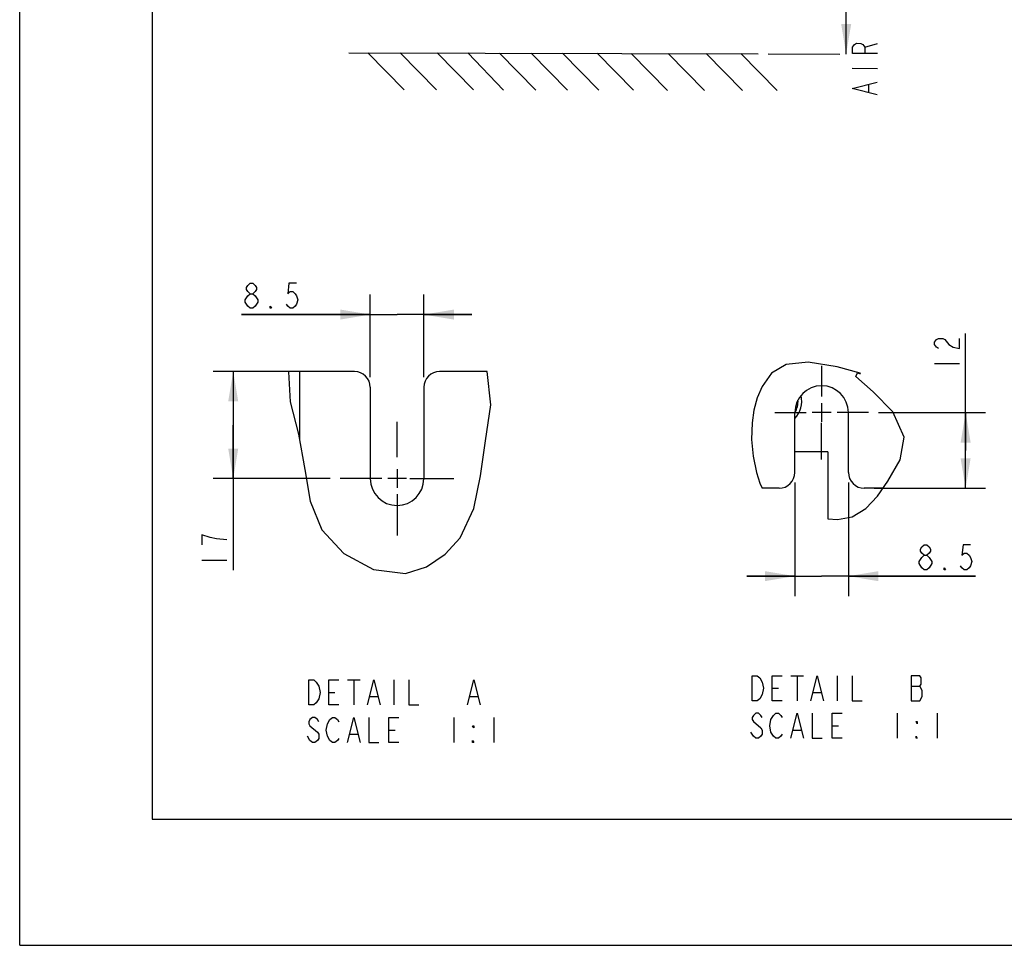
# Model space of a CAD drawing. Header units: inches. Extents: x 0 to 117, y 0 to 83.
# Tile 1 of 83: x 0 to 31, y 0 to 29. Entities that reach past the tile are written whole.
import ezdxf

# ---------------------------------------------------------------- set-up
doc = ezdxf.new("R2010")
doc.units = ezdxf.units.IN
doc.header["$LTSCALE"] = 6.431102
doc.header["$MEASUREMENT"] = 0
doc.linetypes.add('CENTER', pattern=[0.6, 0.375, -0.075, 0.075, -0.075])
doc.layers.get('0').update_dxf_attribs({"linetype": 'CONTINUOUS'})
doc.layers.add('02___PRT_ALL_AXES', color=7, linetype='CONTINUOUS')
doc.styles.get("Standard").update_dxf_attribs({"font": 'txt', "width": 0.8})
doc.dimstyles.new('DIMSTYLE_1', dxfattribs={"dimtxt": 0.78125, "dimasz": 0.9375, "dimexe": 0.18, "dimexo": 0.0625, "dimgap": 0.09, "dimtad": 1, "dimdec": 0, "dimzin": 4, "dimdsep": 46, "dimtxsty": 'STANDARD', "dimblk": '_FILLED', "dimblk1": '_FILLED', "dimblk2": '_FILLED', "dimcen": 0.09, "dimadec": 0, "dimazin": 0, "dimtfac": 1, "dimtdec": 0, "dimtofl": 0, "dimtmove": 0, "dimatfit": 3, "dimldrblk": '_FILLED', "dimfxl": 1, "dimtolj": 1, "dimtzin": 4, "dimarcsym": 0})
doc.dimstyles.new('DIMSTYLE_2', dxfattribs={"dimtxt": 0.78125, "dimasz": 0.9375, "dimexe": 0.18, "dimexo": 0.0625, "dimgap": 0.09, "dimtad": 1, "dimlfac": 0.2, "dimzin": 4, "dimdsep": 46, "dimtxsty": 'STANDARD', "dimblk": '_FILLED', "dimblk1": '_FILLED', "dimblk2": '_FILLED', "dimcen": 0.09, "dimadec": 0, "dimazin": 0, "dimtfac": 1, "dimtofl": 0, "dimtmove": 0, "dimatfit": 3, "dimldrblk": '_FILLED', "dimfxl": 1, "dimtolj": 1, "dimtzin": 4, "dimarcsym": 0})

# ---------------------------------------------------------------- blocks, each defined once
blk = doc.blocks.new('_FILLED')
at = {"color": 0, "linetype": 'BYBLOCK'}
blk.add_solid([(0, 0), (-1, 0.167), (-1, -0.167)], dxfattribs=at)
blk = doc.blocks.new('*D1')
at = {"color": 7, "linetype": 'CONTINUOUS'}
for p, q in [((22.433, 34.439), (25.637, 34.431)), ((25.832, 34.431), (25.823, 31.127)), ((25.815, 27.824), (25.823, 31.127)), ((23.379, 27.83), (25.619, 27.824))]:
    blk.add_line(p, q, dxfattribs=at)
at = {"color": 7, "linetype": 'CONTINUOUS', "xscale": 0.9375, "yscale": 0.9375, "zscale": 0.9375}
for p, rotation in [((25.832, 34.431), 89.8519492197), ((25.815, 27.824), 269.8519492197)]:
    blk.add_blockref('_FILLED', p, dxfattribs=dict(at, rotation=rotation))
blk = doc.blocks.new('*D8')
at = {"color": 7, "linetype": 'CONTINUOUS'}
for p, q in [((10.951, 17.735), (10.951, 20.315)), ((12.624, 17.735), (12.624, 20.315)), ((10.951, 19.69), (6.927, 19.69)), ((6.927, 19.69), (11.788, 19.69)), ((14.124, 19.69), (11.788, 19.69)), ((12.624, 19.69), (14.124, 19.69))]:
    blk.add_line(p, q, dxfattribs=at)
at = {"color": 7, "linetype": 'CONTINUOUS', "xscale": 0.9375, "yscale": 0.9375, "zscale": 0.9375}
blk.add_blockref('_FILLED', (10.951, 19.69), dxfattribs=at)
at = {"color": 7, "linetype": 'CONTINUOUS', "xscale": 0.9375, "yscale": 0.9375, "zscale": 0.9375, "rotation": 180}
blk.add_blockref('_FILLED', (12.624, 19.69), dxfattribs=at)
blk = doc.blocks.new('*D9')
at = {"color": 7, "linetype": 'CONTINUOUS'}
for p, q in [((8.424, 17.914), (6.045, 17.914)), ((6.67, 17.914), (6.67, 16.241)), ((6.67, 14.568), (6.67, 16.241)), ((6.67, 16.241), (6.67, 11.715)), ((9.697, 14.568), (6.045, 14.568))]:
    blk.add_line(p, q, dxfattribs=at)
at = {"color": 7, "linetype": 'CONTINUOUS', "xscale": 0.9375, "yscale": 0.9375, "zscale": 0.9375}
for p, rotation in [((6.67, 17.914), 90), ((6.67, 14.568), 270)]:
    blk.add_blockref('_FILLED', p, dxfattribs=dict(at, rotation=rotation))
blk = doc.blocks.new('*D10')
at = {"color": 7, "linetype": 'CONTINUOUS'}
for p, q in [((24.214, 14.448), (24.214, 10.899)), ((25.887, 14.448), (25.887, 10.899)), ((24.214, 11.524), (22.714, 11.524)), ((22.714, 11.524), (25.05, 11.524)), ((29.857, 11.524), (25.05, 11.524)), ((25.887, 11.524), (29.857, 11.524))]:
    blk.add_line(p, q, dxfattribs=at)
at = {"color": 7, "linetype": 'CONTINUOUS', "xscale": 0.9375, "yscale": 0.9375, "zscale": 0.9375}
blk.add_blockref('_FILLED', (24.214, 11.524), dxfattribs=at)
at = {"color": 7, "linetype": 'CONTINUOUS', "xscale": 0.9375, "yscale": 0.9375, "zscale": 0.9375, "rotation": 180}
blk.add_blockref('_FILLED', (25.887, 11.524), dxfattribs=at)
blk = doc.blocks.new('*D11')
at = {"color": 7, "linetype": 'CONTINUOUS'}
for p, q in [((29.548, 15.449), (29.548, 19.104)), ((26.824, 16.63), (30.173, 16.63)), ((29.548, 16.63), (29.548, 15.449)), ((29.548, 14.268), (29.548, 15.449)), ((26.692, 14.268), (30.173, 14.268))]:
    blk.add_line(p, q, dxfattribs=at)
at = {"color": 7, "linetype": 'CONTINUOUS', "xscale": 0.9375, "yscale": 0.9375, "zscale": 0.9375}
for p, rotation in [((29.548, 16.63), 90), ((29.548, 14.268), 270)]:
    blk.add_blockref('_FILLED', p, dxfattribs=dict(at, rotation=rotation))

msp = doc.modelspace()

# ---------------------------------------------------------------- linework, layer by layer
at = {"color": 7, "linetype": 'CONTINUOUS'}
for p, q in [((0, 0), (0, 82.677)), ((4.134, 78.74), (4.134, 3.937)), ((26.401, 28.04), (26.792, 28.156)), ((10.283, 27.864), (23.066, 27.831)), ((10.878, 27.859), (12.014, 26.701)), ((11.885, 27.859), (13.021, 26.701)), ((13.043, 27.859), (14.179, 26.701)), ((13.998, 27.862), (15.114, 26.694)), ((14.984, 27.852), (16.12, 26.694)), ((15.98, 27.852), (17.116, 26.694)), ((16.954, 27.852), (18.09, 26.694)), ((18.036, 27.852), (19.173, 26.694)), ((19.097, 27.841), (20.233, 26.683)), ((20.255, 27.841), (21.391, 26.683)), ((21.446, 27.841), (22.582, 26.683)), ((22.528, 27.841), (23.664, 26.683)), ((26.009, 27.377), (26.79, 27.375)), ((26.528, 26.633), (26.528, 26.868)), ((7.044, 20.081), (7.044, 20.146)), ((24.628, 18.202), (23.947, 18.13)), ((25.536, 18.056), (24.628, 18.202)), ((28.572, 18.166), (29.353, 18.166)), ((8.405, 17.914), (8.397, 17.905)), ((8.397, 17.905), (8.448, 16.97)), ((10.459, 17.914), (8.405, 17.914)), ((8.737, 17.914), (8.737, 15.818)), ((14.599, 17.914), (13.117, 17.914)), ((14.72, 16.877), (14.599, 17.914)), ((23.489, 17.859), (23.19, 17.447)), ((23.947, 18.13), (23.489, 17.859)), ((26.249, 17.862), (25.536, 18.056)), ((26.12, 17.754), (26.166, 17.874)), ((26.166, 17.874), (26.199, 17.865)), ((26.199, 17.865), (26.233, 17.855)), ((26.233, 17.855), (26.266, 17.846)), ((26.266, 17.846), (26.249, 17.862)), ((26.655, 17.276), (26.12, 17.754)), ((10.951, 17.422), (10.951, 14.568)), ((12.624, 17.422), (12.624, 14.568)), ((23.19, 17.447), (23.039, 17.089)), ((27.277, 16.649), (26.655, 17.276)), ((8.448, 16.97), (8.712, 15.957)), ((23.039, 17.089), (22.936, 16.704)), ((14.553, 15.749), (14.72, 16.877)), ((22.936, 16.704), (22.876, 16.308)), ((24.214, 14.76), (24.214, 16.63)), ((25.887, 14.76), (25.887, 16.63)), ((27.626, 15.865), (27.277, 16.649)), ((22.876, 16.308), (22.86, 15.789)), ((8.712, 15.957), (8.904, 14.856)), ((14.398, 14.653), (14.553, 15.749)), ((22.86, 15.789), (22.909, 15.274)), ((27.5, 15.153), (27.626, 15.865)), ((25.247, 15.4), (24.214, 15.4)), ((25.247, 15.4), (25.247, 13.311)), ((22.909, 15.274), (23.019, 14.755)), ((27.12, 14.485), (27.5, 15.153)), ((8.904, 14.856), (9.073, 13.861)), ((14.186, 13.636), (14.398, 14.653)), ((23.019, 14.755), (23.122, 14.422)), ((26.794, 14.024), (27.12, 14.485)), ((23.122, 14.422), (23.193, 14.268)), ((23.722, 14.268), (23.193, 14.268)), ((26.967, 14.268), (26.379, 14.268)), ((9.073, 13.861), (9.443, 12.967)), ((26.43, 13.633), (26.794, 14.024)), ((13.754, 12.724), (14.186, 13.636)), ((26.009, 13.374), (26.43, 13.633)), ((25.247, 13.311), (25.542, 13.289)), ((25.542, 13.289), (26.009, 13.374)), ((9.443, 12.967), (10.13, 12.229)), ((5.694, 12.809), (5.694, 12.497)), ((13.292, 12.209), (13.754, 12.724)), ((5.694, 12.028), (6.475, 12.028)), ((10.13, 12.229), (11.05, 11.728)), ((12.71, 11.816), (13.292, 12.209)), ((11.05, 11.728), (12.05, 11.611)), ((12.05, 11.611), (12.71, 11.816)), ((24.092, 8.414), (24.482, 8.414)), ((24.287, 8.414), (24.287, 7.633)), ((25.537, 8.414), (25.537, 7.633)), ((10.24, 8.283), (10.631, 8.283)), ((10.435, 8.283), (10.435, 7.502)), ((11.685, 8.283), (11.685, 7.502)), ((23.506, 8.024), (23.701, 8.024)), ((27.842, 8.089), (28.115, 8.089)), ((9.654, 7.892), (9.849, 7.892)), ((10.943, 7.762), (11.177, 7.762)), ((14.068, 7.762), (14.302, 7.762)), ((24.795, 7.893), (25.029, 7.893)), ((13.56, 7.111), (13.56, 6.33)), ((14.81, 7.111), (14.81, 6.33)), ((27.412, 7.242), (27.412, 6.461)), ((28.662, 7.242), (28.662, 6.461)), ((9.068, 6.851), (9.302, 6.655)), ((25.381, 6.852), (25.576, 6.852)), ((9.068, 6.395), (8.99, 6.525)), ((10.318, 6.59), (10.552, 6.59)), ((11.529, 6.72), (11.724, 6.72)), ((22.92, 6.526), (22.842, 6.656)), ((24.17, 6.721), (24.404, 6.721)), ((4.134, 3.937), (112.795, 3.937)), ((0, 0), (116.929, 0))]:
    msp.add_line(p, q, dxfattribs=at)
for points in [[(26.791, 27.843), (26.01, 27.845), (26.011, 28.041), (26.076, 28.119), (26.141, 28.158), (26.271, 28.157), (26.336, 28.118), (26.401, 28.04), (26.401, 27.844)], [(26.788, 26.554), (26.007, 26.752), (26.789, 26.945)], [(7.2, 20.341), (7.122, 20.406), (7.083, 20.472), (7.083, 20.537), (7.122, 20.602), (7.2, 20.667), (7.279, 20.667), (7.357, 20.602), (7.396, 20.537), (7.396, 20.472), (7.357, 20.406), (7.279, 20.341)], [(8.646, 20.667), (8.411, 20.667), (8.372, 20.341), (8.45, 20.406), (8.529, 20.406), (8.607, 20.341), (8.646, 20.276), (8.685, 20.146), (8.646, 20.016), (8.607, 19.951), (8.529, 19.886), (8.45, 19.886), (8.372, 19.951), (8.333, 20.016)], [(7.044, 20.146), (7.122, 20.276), (7.2, 20.341), (7.279, 20.341), (7.357, 20.276)], [(7.2, 19.886), (7.122, 19.951), (7.044, 20.081)], [(7.357, 20.276), (7.435, 20.146), (7.435, 20.081), (7.357, 19.951)], [(7.357, 19.951), (7.279, 19.886), (7.2, 19.886)], [(7.864, 19.886), (7.825, 19.886), (7.825, 19.951), (7.864, 19.886)], [(28.702, 18.635), (28.637, 18.674), (28.572, 18.752), (28.572, 18.83), (28.637, 18.908), (28.702, 18.947), (28.832, 18.947), (28.897, 18.908)], [(28.897, 18.908), (29.027, 18.752), (29.158, 18.674), (29.353, 18.635), (29.353, 18.947)], [(6.475, 12.653), (6.149, 12.692), (5.954, 12.731), (5.694, 12.809)], [(28.256, 12.175), (28.178, 12.241), (28.139, 12.306), (28.139, 12.371), (28.178, 12.436), (28.256, 12.501), (28.334, 12.501), (28.412, 12.436), (28.451, 12.371), (28.451, 12.306), (28.412, 12.241), (28.334, 12.175)], [(29.701, 12.501), (29.467, 12.501), (29.428, 12.175), (29.506, 12.241), (29.584, 12.241), (29.662, 12.175), (29.701, 12.11), (29.74, 11.98), (29.701, 11.85), (29.662, 11.785), (29.584, 11.72), (29.506, 11.72), (29.428, 11.785), (29.389, 11.85)], [(28.1, 11.915), (28.1, 11.98), (28.178, 12.11)], [(28.178, 12.11), (28.256, 12.175), (28.334, 12.175), (28.412, 12.11)], [(28.412, 12.11), (28.49, 11.98), (28.49, 11.915)], [(28.256, 11.72), (28.178, 11.785), (28.1, 11.915)], [(28.49, 11.915), (28.412, 11.785), (28.334, 11.72), (28.256, 11.72)], [(28.92, 11.72), (28.881, 11.72), (28.881, 11.785), (28.92, 11.72)], [(22.881, 8.414), (23.037, 8.414), (23.115, 8.349), (23.193, 8.219)], [(23.115, 7.698), (23.037, 7.633), (22.881, 7.633), (22.881, 8.414)], [(23.818, 7.633), (23.506, 7.633), (23.506, 8.414), (23.818, 8.414)], [(24.717, 7.633), (24.912, 8.414), (25.107, 7.633)], [(26.006, 8.414), (26.006, 7.633), (26.318, 7.633)], [(28.193, 7.958), (28.115, 8.089), (28.154, 8.154), (28.154, 8.349), (28.115, 8.414), (27.842, 8.414)], [(27.842, 8.414), (27.842, 7.633), (28.115, 7.633)], [(9.029, 8.283), (9.185, 8.283), (9.263, 8.218)], [(9.342, 7.697), (9.263, 7.567), (9.185, 7.502), (9.029, 7.502), (9.029, 8.283)], [(9.263, 8.218), (9.342, 8.088), (9.381, 7.892), (9.342, 7.697)], [(9.967, 7.502), (9.654, 7.502), (9.654, 8.283), (9.967, 8.283)], [(10.865, 7.502), (11.06, 8.283), (11.256, 7.502)], [(12.154, 8.283), (12.154, 7.502), (12.467, 7.502)], [(13.99, 7.502), (14.185, 8.283), (14.381, 7.502)], [(23.193, 8.219), (23.232, 8.024), (23.193, 7.828), (23.115, 7.698)], [(28.115, 7.633), (28.193, 7.763), (28.193, 7.958)], [(9.342, 6.981), (9.302, 7.046), (9.224, 7.111), (9.146, 7.111), (9.068, 7.046), (9.029, 6.981), (9.029, 6.916), (9.068, 6.851)], [(9.693, 7.046), (9.771, 7.111), (9.849, 7.111), (9.927, 7.046), (9.967, 6.981)], [(10.24, 6.33), (10.435, 7.111), (10.631, 6.33)], [(10.904, 7.111), (10.904, 6.33), (11.217, 6.33)], [(11.842, 6.33), (11.529, 6.33), (11.529, 7.111), (11.842, 7.111)], [(23.193, 7.112), (23.154, 7.177), (23.076, 7.242), (22.998, 7.242), (22.92, 7.177), (22.881, 7.112), (22.881, 7.047), (22.92, 6.982), (23.154, 6.787)], [(23.467, 6.656), (23.428, 6.852), (23.467, 7.047), (23.545, 7.177)], [(23.545, 7.177), (23.623, 7.242), (23.701, 7.242), (23.779, 7.177), (23.818, 7.112)], [(24.092, 6.461), (24.287, 7.242), (24.482, 6.461)], [(24.756, 7.242), (24.756, 6.461), (25.068, 6.461)], [(25.693, 6.461), (25.381, 6.461), (25.381, 7.242), (25.693, 7.242)], [(9.615, 6.525), (9.576, 6.72), (9.615, 6.916), (9.693, 7.046)], [(14.185, 6.851), (14.185, 6.786), (14.146, 6.851), (14.185, 6.851)], [(23.154, 6.787), (23.193, 6.721), (23.193, 6.591), (23.154, 6.526), (23.076, 6.461), (22.998, 6.461), (22.92, 6.526)], [(28.037, 6.982), (28.037, 6.917), (27.998, 6.982), (28.037, 6.982)], [(9.302, 6.655), (9.342, 6.59), (9.342, 6.46), (9.302, 6.395), (9.224, 6.33), (9.146, 6.33), (9.068, 6.395)], [(9.967, 6.46), (9.927, 6.395), (9.849, 6.33), (9.771, 6.33), (9.693, 6.395), (9.615, 6.525)], [(23.818, 6.591), (23.779, 6.526), (23.701, 6.461), (23.623, 6.461), (23.545, 6.526), (23.467, 6.656)], [(28.037, 6.461), (27.998, 6.461), (27.998, 6.526), (28.037, 6.461)], [(14.185, 6.33), (14.146, 6.33), (14.146, 6.395), (14.185, 6.33)]]:
    msp.add_lwpolyline(points, dxfattribs=at)
for centre, radius, start, end in [((10.459, 17.422), 0.492, 0, 90), ((13.117, 17.422), 0.492, 90, 180), ((25.05, 16.63), 0.837, 0, 180), ((23.672, 16.975), 0.758, 315.5865, 14.4608), ((23.672, 16.975), 0.64, 327.811, 4.1221), ((11.788, 14.568), 0.837, 180, 360), ((23.722, 14.76), 0.492, 270, 360), ((26.379, 14.76), 0.492, 180, 270)]:
    msp.add_arc(centre, radius, start, end, dxfattribs=at)
at = {"layer": '02___PRT_ALL_AXES', "color": 7, "linetype": 'CENTER'}
for p, q in [((25.05, 18.092), (25.05, 17.137)), ((23.589, 16.63), (24.565, 16.63)), ((26.512, 16.63), (25.539, 16.63)), ((11.788, 15.235), (11.788, 16.346)), ((25.05, 15.169), (25.05, 16.309)), ((11.312, 14.568), (10.009, 14.568)), ((12.184, 14.568), (13.566, 14.568)), ((11.788, 14.079), (11.788, 12.789))]:
    msp.add_line(p, q, dxfattribs=at)
at = {"layer": '02___PRT_ALL_AXES', "color": 7, "linetype": 'CONTINUOUS'}
for p, q in [((25.05, 16.923), (25.05, 16.338)), ((25.343, 16.63), (24.758, 16.63)), ((11.788, 14.86), (11.788, 14.276)), ((12.08, 14.568), (11.496, 14.568))]:
    msp.add_line(p, q, dxfattribs=at)

# ---------------------------------------------------------------- dimensions: what is measured, and where the dimension line sits
at = {"color": 7, "linetype": 'CONTINUOUS'}
dim = msp.add_linear_dim(base=(25.832, 34.431), p1=(23.379, 27.83), p2=(22.433, 34.439), angle=89.8519, text='MIN 200\\PAIR SPACE INLET', dimstyle='DIMSTYLE_1', dxfattribs=at)
dim.commit()
dim.dimension.update_dxf_attribs({"geometry": '*D1', "text_midpoint": (25.622, 28.94), "dimtype": 160})
for base, p1, p2, angle, picture, middle in [((10.951, 19.69), (12.624, 17.735), (10.951, 17.735), 180, '*D8', (6.927, 19.886)), ((29.548, 14.268), (26.824, 16.63), (26.692, 14.268), 270, '*D11', (29.353, 17.854)), ((6.67, 17.914), (9.697, 14.568), (8.424, 17.914), 90, '*D9', (6.475, 11.715)), ((24.214, 11.524), (25.887, 14.448), (24.214, 14.448), 180, '*D10', (27.982, 11.72))]:
    dim = msp.add_linear_dim(base=base, p1=p1, p2=p2, angle=angle, dimstyle='DIMSTYLE_2', dxfattribs=at)
    dim.commit()
    dim.dimension.update_dxf_attribs({"geometry": picture, "text_midpoint": middle, "dimtype": 160})

doc.saveas('drawing.dxf')
